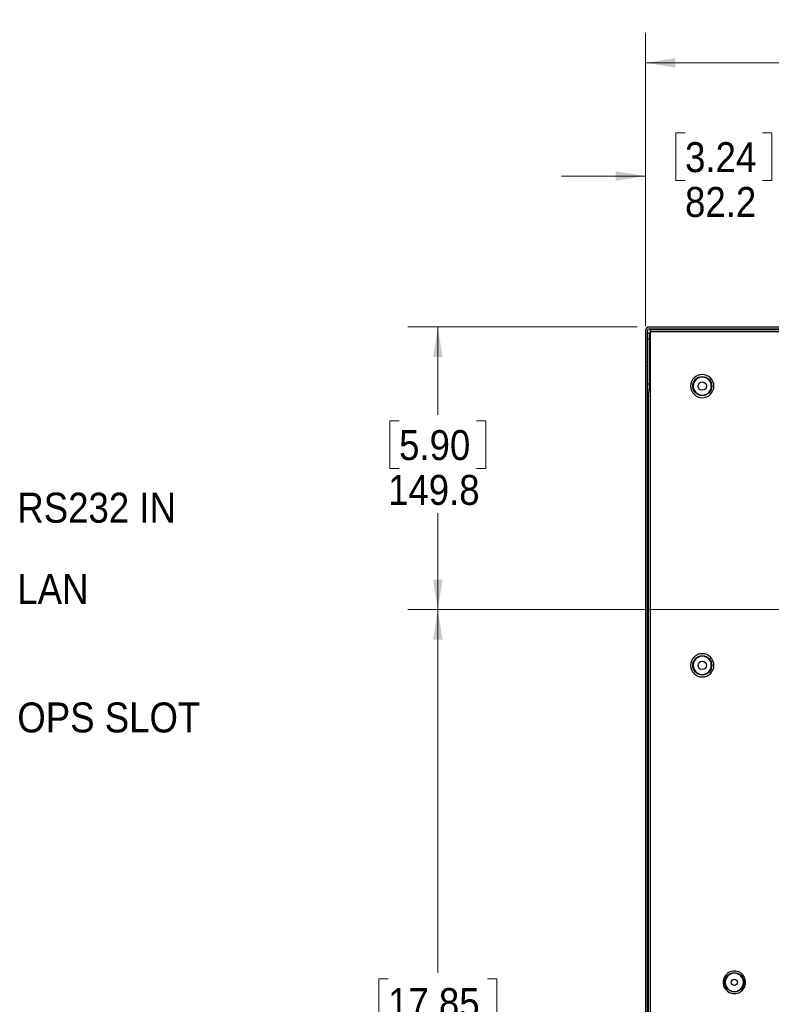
# Model space of a CAD drawing. Header units: millimetres. Extents: x 19 to 844, y 7 to 552.
# Tile 15 of 81: x 92 to 172, y 212 to 316. Entities that reach past the tile are written whole.
import ezdxf

# ---------------------------------------------------------------- set-up
doc = ezdxf.new("R2010")
doc.units = ezdxf.units.MM
doc.styles.add('SLDTEXTSTYLE2', font='GOTHIC.TTF', dxfattribs={"width": 0.913})
doc.dimstyles.new('SLDDIMSTYLE0', dxfattribs={"dimtxt": 3.175, "dimasz": 3.175, "dimexe": 0, "dimexo": 0.0625, "dimgap": 0.79375, "dimtad": 0, "dimtih": 1, "dimtoh": 1, "dimdec": 1, "dimlfac": 5, "dimrnd": 1e-09, "dimzin": 12, "dimdsep": 46, "dimtxsty": 'SLDTEXTSTYLE2', "dimsah": 1, "dimcen": 0.09, "dimadec": 0, "dimazin": 3, "dimtfac": 1, "dimtdec": 1, "dimtofl": 0, "dimtmove": 0, "dimatfit": 3, "dimfxl": 1, "dimfrac": 2, "dimtolj": 1, "dimtzin": 12, "dimarcsym": 0})
doc.dimstyles.new('SLDDIMSTYLE1', dxfattribs={"dimtxt": 3.175, "dimasz": 3.175, "dimexe": 0, "dimexo": 0.0625, "dimgap": 0.79375, "dimtad": 0, "dimtih": 1, "dimtoh": 1, "dimdec": 1, "dimlfac": 5, "dimrnd": 1e-09, "dimzin": 12, "dimdsep": 46, "dimtxsty": 'SLDTEXTSTYLE2', "dimsah": 1, "dimcen": 0.09, "dimadec": 0, "dimazin": 3, "dimtfac": 1, "dimtdec": 1, "dimtmove": 0, "dimatfit": 0, "dimfxl": 1, "dimfrac": 2, "dimtolj": 1, "dimtzin": 12, "dimarcsym": 0})

# ---------------------------------------------------------------- blocks, each defined once
blk = doc.blocks.new('_D_11')
at = {"color": 7, "linetype": 'Continuous', "lineweight": 18}
for p, q in [((201.12, 316.34), (200.15, 316.34)), ((200.15, 316.34), (200.15, 311.3)), ((211.68, 316.34), (212.64, 316.34)), ((212.64, 316.34), (212.64, 311.3)), ((158.77, 283.85), (158.77, 314.94)), ((252.79, 239.18), (252.79, 314.94)), ((158.77, 311.77), (197.37, 311.77)), ((200.15, 311.3), (201.12, 311.3)), ((212.64, 311.3), (211.68, 311.3)), ((252.79, 311.77), (215.43, 311.77))]:
    blk.add_line(p, q, dxfattribs=at)
for points in [[(158.77, 311.77), (161.95, 311.26), (161.95, 312.28)], [(252.79, 311.77), (249.62, 312.28), (249.62, 311.26)]]:
    blk.add_solid(points, dxfattribs=at)
at = {"color": 7, "linetype": 'Continuous', "lineweight": 18, "char_height": 3.175, "attachment_point": 1, "style": 'SLDTEXTSTYLE2'}
for s, insert in [('18.51', (201.12, 315.36)), ('470.1', (201.12, 310.61))]:
    blk.add_mtext(s, dxfattribs=dict(at, insert=insert))
blk = doc.blocks.new('_D_12')
at = {"color": 7, "linetype": 'Continuous', "lineweight": 18}
for p, q in [((162.97, 304.34), (162, 304.34)), ((162, 304.34), (162, 299.3)), ((171.18, 304.34), (172.15, 304.34)), ((172.15, 304.34), (172.15, 299.3)), ((158.77, 284.64), (158.77, 302.94)), ((175.21, 254.13), (175.21, 302.94)), ((158.77, 299.77), (149.88, 299.77)), ((175.21, 299.77), (184.1, 299.77)), ((162, 299.3), (162.97, 299.3)), ((172.15, 299.3), (171.18, 299.3))]:
    blk.add_line(p, q, dxfattribs=at)
for points in [[(158.77, 299.77), (155.6, 300.28), (155.6, 299.26)], [(175.21, 299.77), (178.39, 299.26), (178.39, 300.28)]]:
    blk.add_solid(points, dxfattribs=at)
at = {"color": 7, "linetype": 'Continuous', "lineweight": 18, "char_height": 3.175, "attachment_point": 1, "style": 'SLDTEXTSTYLE2'}
for s, insert in [('3.24', (162.97, 303.36)), ('82.2', (162.97, 298.61))]:
    blk.add_mtext(s, dxfattribs=dict(at, insert=insert))
blk = doc.blocks.new('_D_14')
at = {"color": 7, "linetype": 'Continuous', "lineweight": 18}
for p, q in [((157.9, 283.77), (133.6, 283.77)), ((136.77, 283.77), (136.77, 274.47)), ((132.67, 273.82), (131.7, 273.82)), ((131.7, 273.82), (131.7, 268.78)), ((140.88, 273.82), (141.85, 273.82)), ((141.85, 273.82), (141.85, 268.78)), ((131.7, 268.78), (132.67, 268.78)), ((141.85, 268.78), (140.88, 268.78)), ((136.77, 253.81), (136.77, 264.03)), ((173.94, 253.81), (133.6, 253.81))]:
    blk.add_line(p, q, dxfattribs=at)
for points in [[(136.77, 283.77), (136.27, 280.59), (137.28, 280.59)], [(136.77, 253.81), (137.28, 256.99), (136.27, 256.99)]]:
    blk.add_solid(points, dxfattribs=at)
at = {"color": 7, "linetype": 'Continuous', "lineweight": 18, "char_height": 3.175, "attachment_point": 1, "style": 'SLDTEXTSTYLE2'}
for s, insert in [('5.90', (132.67, 272.84)), ('149.8', (131.5, 268.09))]:
    blk.add_mtext(s, dxfattribs=dict(at, insert=insert))
blk = doc.blocks.new('_D_15')
at = {"color": 7, "linetype": 'Continuous', "lineweight": 18}
for p, q in [((173.94, 253.81), (133.6, 253.81)), ((136.77, 253.81), (136.77, 215.33)), ((131.5, 214.69), (130.53, 214.69)), ((130.53, 214.69), (130.53, 209.65)), ((142.05, 214.69), (143.02, 214.69)), ((143.02, 214.69), (143.02, 209.65)), ((130.53, 209.65), (131.5, 209.65)), ((143.02, 209.65), (142.05, 209.65)), ((136.77, 163.14), (136.77, 204.9)), ((173.94, 163.14), (133.6, 163.14))]:
    blk.add_line(p, q, dxfattribs=at)
for points in [[(136.77, 253.81), (136.27, 250.64), (137.28, 250.64)], [(136.77, 163.14), (137.28, 166.32), (136.27, 166.32)]]:
    blk.add_solid(points, dxfattribs=at)
at = {"color": 7, "linetype": 'Continuous', "lineweight": 18, "char_height": 3.175, "attachment_point": 1, "style": 'SLDTEXTSTYLE2'}
for s, insert in [('17.85', (131.5, 213.7)), ('453.3', (131.5, 208.95))]:
    blk.add_mtext(s, dxfattribs=dict(at, insert=insert))

msp = doc.modelspace()

# ---------------------------------------------------------------- linework, layer by layer
at = {"color": 7, "linetype": 'Continuous', "lineweight": 25}
for p, q in [((158.774, 283.369), (158.774, 279.649)), ((158.974, 279.649), (158.974, 283.369)), ((159.174, 283.107), (158.974, 283.107)), ((386.414, 283.769), (159.174, 283.769)), ((159.174, 283.569), (386.414, 283.569)), ((159.174, 283.107), (159.174, 282.507)), ((159.174, 283.107), (159.274, 283.107)), ((176.378, 283.469), (159.274, 283.469)), ((159.274, 283.469), (159.274, 283.269)), ((159.274, 283.269), (159.274, 276.869)), ((159.274, 283.107), (159.274, 283.107)), ((158.974, 282.507), (159.174, 282.507)), ((159.174, 282.507), (159.174, 277.707)), ((159.274, 282.517), (159.234, 282.517)), ((159.234, 281.617), (159.274, 281.617)), ((159.274, 280.917), (159.234, 280.917)), ((159.234, 280.017), (159.274, 280.017)), ((158.974, 279.649), (158.774, 279.649)), ((158.774, 279.649), (158.774, 168.81)), ((158.974, 168.81), (158.974, 279.649)), ((159.174, 277.707), (158.974, 277.707)), ((159.174, 277.707), (159.174, 277.107)), ((158.974, 277.107), (159.174, 277.107)), ((159.074, 276.869), (159.074, 162.189)), ((159.274, 276.869), (159.074, 276.869)), ((159.174, 277.107), (159.274, 277.107)), ((159.274, 277.107), (159.274, 276.869)), ((159.274, 276.869), (159.274, 162.189))]:
    msp.add_line(p, q, dxfattribs=at)
at = {"color": 8, "linetype": 'Continuous', "lineweight": 25}
for p, q in [((175.813, 283.269), (159.274, 283.269)), ((159.274, 283.107), (159.274, 282.517)), ((159.234, 282.517), (159.234, 282.067)), ((159.234, 282.067), (159.234, 281.617)), ((159.234, 280.917), (159.234, 280.467)), ((159.274, 281.617), (159.274, 280.917)), ((159.234, 280.467), (159.234, 280.017)), ((159.274, 280.017), (159.274, 277.107))]:
    msp.add_line(p, q, dxfattribs=at)
at = {"color": 7, "linetype": 'Continuous', "lineweight": 25}
for centre, radius in [((164.794, 277.507), 1.012), ((164.794, 277.507), 0.45), ((164.794, 247.907), 1.012), ((164.794, 247.907), 0.45), ((168.194, 214.307), 1.016), ((168.194, 214.307), 0.34)]:
    msp.add_circle(centre, radius, dxfattribs=at)
for centre, radius, start, end in [((159.174, 283.369), 0.4, 90, 180), ((159.174, 283.369), 0.2, 90, 180), ((159.234, 282.577), 0.06, 180, 270), ((159.234, 281.557), 0.06, 90, 180), ((159.234, 280.977), 0.06, 180, 270), ((159.234, 279.957), 0.06, 90, 180), ((164.794, 277.507), 1.232, 0.00026, 179.99974), ((164.794, 277.507), 0.957, 359.99993, 180.00007), ((164.794, 277.507), 1.232, 180.00007, 359.99993), ((164.794, 277.507), 0.957, 179.99993, 0.00007), ((164.794, 247.907), 1.232, 0.00021, 179.99979), ((164.794, 247.907), 0.957, 359.99993, 180.00007), ((164.794, 247.907), 1.232, 180.00007, 359.99993), ((164.794, 247.907), 0.957, 179.99987, 0.00013), ((168.194, 214.307), 1.195, 359.99995, 180.00005), ((168.194, 214.307), 0.971, 359.9999, 180.0001), ((168.194, 214.307), 1.195, 179.99994, 0.00006), ((168.194, 214.307), 0.971, 179.99988, 0.00012)]:
    msp.add_arc(centre, radius, start, end, dxfattribs=at)

# ---------------------------------------------------------------- texts
at = {"color": 7, "linetype": 'Continuous', "lineweight": 0, "char_height": 3.175, "attachment_point": 1, "style": 'SLDTEXTSTYLE2'}
for s, insert in [('RS232 IN', (92.22, 266.205)), ('LAN', (92.22, 257.586)), ('OPS SLOT', (92.22, 243.972))]:
    msp.add_mtext(s, dxfattribs=dict(at, insert=insert))

# ---------------------------------------------------------------- dimensions: what is measured, and where the dimension line sits
at = {"color": 7, "linetype": 'Continuous', "lineweight": 18}
for base, p1, p2, dimstyle, picture, middle in [((252.794, 311.769), (158.774, 282.577), (252.794, 237.906), 'SLDDIMSTYLE0', '_D_11', (206.397, 311.769)), ((175.214, 299.769), (158.774, 283.369), (175.214, 252.861), 'SLDDIMSTYLE1', '_D_12', (167.077, 299.769))]:
    dim = msp.add_linear_dim(base=base, p1=p1, p2=p2, dimstyle=dimstyle, dxfattribs=at)
    dim.commit()
    dim.dimension.update_dxf_attribs({"geometry": picture, "text_midpoint": middle, "dimtype": 160})
for base, p2, angle, picture, middle in [((136.774, 283.769), (159.174, 283.769), 90, '_D_14', (136.774, 269.252)), ((136.774, 163.143), (175.214, 163.143), 270.00001, '_D_15', (136.774, 210.113))]:
    dim = msp.add_linear_dim(base=base, p1=(175.214, 253.81), p2=p2, angle=angle, dimstyle='SLDDIMSTYLE0', dxfattribs=at)
    dim.commit()
    dim.dimension.update_dxf_attribs({"geometry": picture, "text_midpoint": middle, "dimtype": 160})

doc.saveas('drawing.dxf')
